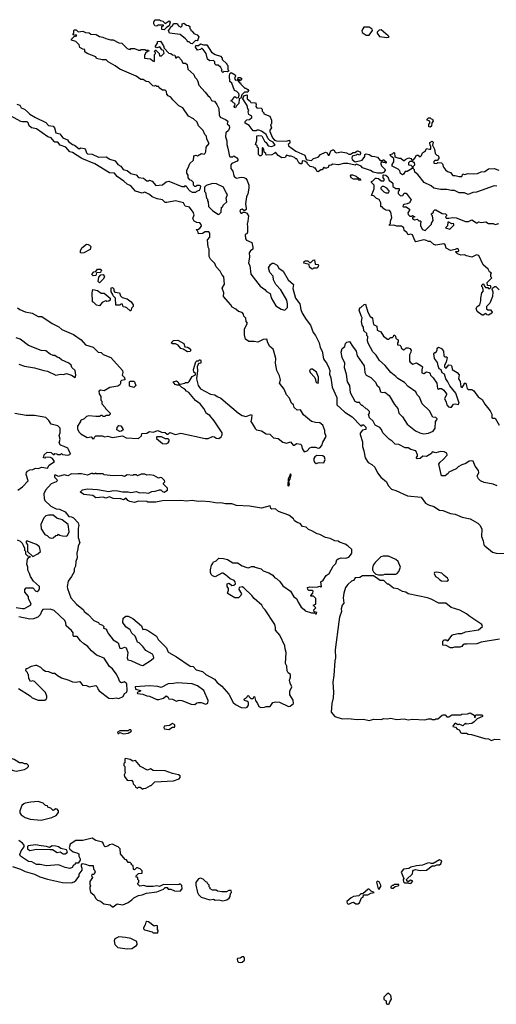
# Model space of a CAD drawing. Extents: x 2494106 to 2685573, y 758056 to 915185.
# Tile 14 of 256: x 2543965 to 2549108, y 810269 to 820890. Entities that reach past the tile are written whole.
import ezdxf

# ---------------------------------------------------------------- set-up
doc = ezdxf.new("R2010")
doc.units = 0

msp = doc.modelspace()

# ---------------------------------------------------------------- linework, layer by layer
at = {"layer": '0CON05XD'}
for points in [[(2545525, 820780), (2545500, 820785), (2545500, 820815), (2545518, 820822), (2545515, 820830), (2545455, 820830), (2545445, 820820), (2545422, 820822), (2545412, 820845), (2545412, 820865), (2545422, 820888), (2545475, 820890), (2545485, 820880), (2545510, 820875), (2545535, 820850), (2545578, 820878), (2545588, 820865), (2545578, 820822), (2545550, 820805), (2545525, 820780)], [(2545825, 820630), (2545812, 820632), (2545795, 820650), (2545775, 820650), (2545770, 820665), (2545753, 820683), (2545695, 820730), (2545580, 820745), (2545570, 820775), (2545590, 820795), (2545592, 820808), (2545618, 820832), (2545625, 820850), (2545665, 820850), (2545680, 820825), (2545705, 820810), (2545718, 820822), (2545718, 820845), (2545735, 820852), (2545765, 820830), (2545785, 820828), (2545800, 820815), (2545800, 820795), (2545810, 820785), (2545810, 820775), (2545826, 820766), (2545845, 820740), (2545880, 820725), (2545898, 820705), (2545888, 820672), (2545878, 820662), (2545863, 820667), (2545825, 820630)], [(2547705, 820723), (2547735, 820724), (2547770, 820775), (2547768, 820788), (2547735, 820811), (2547679, 820811), (2547656, 820775), (2547661, 820751), (2547705, 820723)], [(2544050, 819895), (2544075, 819870), (2544135, 819834), (2544245, 819782), (2544275, 819750), (2544325, 819740), (2544340, 819725), (2544355, 819670), (2544397, 819657), (2544430, 819615), (2544480, 819595), (2544490, 819575), (2544535, 819543), (2544556, 819536), (2544605, 819498), (2544625, 819507), (2544665, 819500), (2544676, 819486), (2544684, 819455), (2544695, 819444), (2544745, 819440), (2544815, 819407), (2544899, 819409), (2544936, 819386), (2544995, 819366), (2545025, 819328), (2545055, 819310), (2545080, 819275), (2545125, 819263), (2545165, 819232), (2545220, 819215), (2545248, 819188), (2545302, 819182), (2545335, 819150), (2545355, 819150), (2545365, 819158), (2545395, 819148), (2545435, 819102), (2545505, 819110), (2545545, 819140), (2545575, 819148), (2545715, 819090), (2545745, 819090), (2545755, 819100), (2545768, 819088), (2545770, 819075), (2545800, 819045), (2545825, 819030), (2545865, 819030), (2545875, 819040), (2545905, 819050), (2545917, 819073), (2545920, 819095), (2545905, 819102), (2545875, 819100), (2545865, 819090), (2545855, 819090), (2545840, 819105), (2545840, 819135), (2545820, 819155), (2545805, 819160), (2545782, 819185), (2545782, 819212), (2545768, 819235), (2545768, 819265), (2545791, 819309), (2545802, 819338), (2545840, 819375), (2545843, 819415), (2545850, 819425), (2545865, 819428), (2545885, 819420), (2545925, 819448), (2545955, 819440), (2545965, 819450), (2545972, 819465), (2545977, 819515), (2546008, 819555), (2545983, 819603), (2545980, 819635), (2545962, 819652), (2545943, 819693), (2545894, 819744), (2545878, 819785), (2545841, 819821), (2545785, 819851), (2545725, 819938), (2545681, 819961), (2545618, 820025), (2545596, 820056), (2545565, 820070), (2545554, 820085), (2545548, 820115), (2545535, 820128), (2545505, 820130), (2545470, 820155), (2545465, 820170), (2545445, 820170), (2545435, 820180), (2545415, 820172), (2545400, 820175), (2545358, 820218), (2545330, 820225), (2545296, 820246), (2545272, 820245), (2545220, 820280), (2545045, 820358), (2544994, 820394), (2544918, 820435), (2544897, 820457), (2544855, 820458), (2544795, 820472), (2544785, 820490), (2544694, 820524), (2544668, 820545), (2544668, 820568), (2544645, 820572), (2544615, 820590), (2544605, 820620), (2544570, 820655), (2544525, 820670), (2544525, 820680), (2544552, 820708), (2544580, 820715), (2544575, 820730), (2544565, 820720), (2544540, 820725), (2544540, 820735), (2544550, 820745), (2544550, 820775), (2544555, 820780), (2544575, 820780), (2544595, 820760), (2544647, 820767), (2544673, 820753), (2544715, 820748), (2544734, 820734), (2544789, 820729), (2544825, 820709), (2544862, 820702), (2544895, 820686), (2544945, 820673), (2544975, 820672), (2545035, 820642), (2545067, 820637), (2545125, 820580), (2545143, 820573), (2545155, 820570), (2545165, 820580), (2545205, 820580), (2545245, 820560), (2545265, 820560), (2545275, 820570), (2545315, 820570), (2545325, 820560), (2545355, 820560), (2545358, 820552), (2545342, 820548), (2545322, 820528), (2545310, 820505), (2545312, 820475), (2545375, 820468), (2545400, 820445), (2545415, 820440), (2545420, 820445), (2545420, 820515), (2545430, 820525), (2545430, 820535), (2545420, 820545), (2545425, 820560), (2545435, 820560), (2545470, 820525), (2545475, 820500), (2545495, 820500), (2545522, 820528), (2545518, 820558), (2545500, 820565), (2545478, 820598), (2545445, 820588), (2545430, 820595), (2545430, 820605), (2545450, 820635), (2545450, 820655), (2545485, 820660), (2545517, 820607), (2545522, 820582), (2545575, 820530), (2545597, 820527), (2545615, 820510), (2545638, 820508), (2545645, 820480), (2545655, 820480), (2545665, 820490), (2545678, 820488), (2545710, 820455), (2545725, 820420), (2545755, 820420), (2545770, 820405), (2545780, 820355), (2545845, 820300), (2545855, 820270), (2545875, 820250), (2545888, 820225), (2545898, 820185), (2545965, 820110), (2545994, 820074), (2546018, 820055), (2546035, 820020), (2546043, 820013), (2546065, 820010), (2546092, 819975), (2546112, 819932), (2546117, 819865), (2546127, 819837), (2546184, 819814), (2546210, 819795), (2546202, 819765), (2546225, 819748), (2546229, 819725), (2546218, 819695), (2546190, 819670), (2546187, 819625), (2546199, 819585), (2546199, 819545), (2546212, 819505), (2546230, 819415), (2546235, 819410), (2546265, 819410), (2546275, 819420), (2546309, 819399), (2546320, 819385), (2546320, 819375), (2546310, 819365), (2546255, 819340), (2546244, 819326), (2546243, 819285), (2546263, 819255), (2546276, 819206), (2546284, 819194), (2546305, 819180), (2546355, 819190), (2546385, 819188), (2546405, 819178), (2546420, 819155), (2546436, 819105), (2546438, 819072), (2546425, 819010), (2546412, 818978), (2546400, 818905), (2546410, 818855), (2546407, 818843), (2546395, 818830), (2546385, 818830), (2546364, 818846), (2546345, 818840), (2546340, 818825), (2546355, 818800), (2546375, 818812), (2546395, 818812), (2546414, 818804), (2546432, 818775), (2546428, 818715), (2546418, 818685), (2546423, 818663), (2546423, 818597), (2546415, 818580), (2546398, 818572), (2546400, 818525), (2546412, 818512), (2546470, 818485), (2546482, 818435), (2546480, 818415), (2546454, 818396), (2546442, 818375), (2546443, 818333), (2546433, 818265), (2546448, 818238), (2546457, 818145), (2546560, 818015), (2546609, 817979), (2546627, 817957), (2546668, 817938), (2546679, 817889), (2546730, 817805), (2546785, 817768), (2546825, 817758), (2546853, 817785), (2546856, 817824), (2546846, 817865), (2546782, 817975), (2546728, 818035), (2546702, 818085), (2546698, 818125), (2546663, 818163), (2546648, 818215), (2546671, 818249), (2546688, 818262), (2546705, 818262), (2546743, 818243), (2546761, 818211), (2546809, 818179), (2546862, 818085), (2546918, 818035), (2546911, 817991), (2546942, 817885), (2546986, 817825), (2546998, 817765), (2547014, 817724), (2547057, 817655), (2547103, 817595), (2547133, 817515), (2547158, 817485), (2547182, 817432), (2547197, 817405), (2547208, 817355), (2547229, 817315), (2547242, 817232), (2547252, 817212), (2547275, 817190), (2547302, 817135), (2547310, 817105), (2547308, 817065), (2547322, 817025), (2547336, 816925), (2547388, 816815), (2547387, 816735), (2547473, 816655), (2547553, 816605), (2547645, 816510), (2547655, 816510), (2547665, 816520), (2547675, 816518), (2547700, 816495), (2547700, 816470), (2547665, 816462), (2547640, 816430), (2547638, 816415), (2547662, 816335), (2547662, 816285), (2547678, 816238), (2547693, 816163), (2547724, 816114), (2547765, 816092), (2547795, 816063), (2547825, 816001), (2547861, 815955), (2547921, 815905), (2547941, 815865), (2547978, 815825), (2548025, 815813), (2548148, 815752), (2548295, 815738), (2548342, 815675), (2548376, 815656), (2548435, 815639), (2548495, 815600), (2548532, 815595), (2548615, 815563), (2548665, 815556), (2548740, 815525), (2548824, 815504), (2548908, 815458), (2548934, 815434), (2548953, 815395), (2548947, 815315), (2548967, 815267), (2548972, 815225), (2548983, 815213), (2549066, 815146), (2549105, 815136), (2549195, 815130)], [(2547925, 820698), (2547945, 820700), (2547950, 820705), (2547942, 820715), (2547865, 820780), (2547842, 820778), (2547823, 820757), (2547822, 820745), (2547848, 820708), (2547925, 820698)], [(2546155, 820320), (2546143, 820333), (2546150, 820345), (2546136, 820376), (2546105, 820398), (2546085, 820400), (2546072, 820415), (2546070, 820435), (2546055, 820450), (2546018, 820448), (2545990, 820465), (2545978, 820525), (2545945, 820570), (2545935, 820580), (2545925, 820580), (2545915, 820570), (2545885, 820560), (2545862, 820595), (2545865, 820610), (2545895, 820610), (2545915, 820628), (2545948, 820618), (2545985, 820618), (2546035, 820538), (2546075, 820513), (2546130, 820495), (2546150, 820475), (2546150, 820460), (2546200, 820415), (2546200, 820405), (2546210, 820395), (2546212, 820348), (2546220, 820335), (2546205, 820328), (2546168, 820332), (2546155, 820320)], [(2546295, 819940), (2546285, 819942), (2546280, 819955), (2546288, 819978), (2546255, 820010), (2546240, 820015), (2546255, 820020), (2546285, 820060), (2546308, 820048), (2546325, 820050), (2546332, 820075), (2546330, 820095), (2546307, 820117), (2546282, 820125), (2546254, 820204), (2546233, 820225), (2546228, 820285), (2546233, 820307), (2546245, 820320), (2546288, 820295), (2546292, 820285), (2546283, 820255), (2546295, 820238), (2546320, 820240), (2546323, 820267), (2546345, 820268), (2546362, 820255), (2546345, 820230), (2546335, 820240), (2546320, 820240), (2546320, 820235), (2546335, 820210), (2546348, 820208), (2546350, 820195), (2546375, 820168), (2546395, 820150), (2546405, 820150), (2546425, 820137), (2546432, 820125), (2546425, 820110), (2546391, 820109), (2546362, 820078), (2546350, 820045), (2546332, 820038), (2546328, 819985), (2546302, 819958), (2546295, 819940)], [(2547875, 819233), (2547825, 819233), (2547780, 819245), (2547750, 819265), (2547663, 819293), (2547649, 819309), (2547625, 819322), (2547595, 819330), (2547585, 819320), (2547505, 819339), (2547457, 819337), (2547405, 819323), (2547345, 819332), (2547325, 819320), (2547302, 819318), (2547292, 819295), (2547275, 819287), (2547258, 819288), (2547245, 819300), (2547228, 819272), (2547215, 819270), (2547185, 819248), (2547170, 819255), (2547155, 819290), (2547145, 819290), (2547135, 819300), (2547100, 819305), (2547070, 819335), (2547068, 819345), (2547040, 819365), (2547013, 819367), (2547010, 819335), (2546990, 819335), (2546978, 819345), (2546955, 819390), (2546945, 819390), (2546930, 819405), (2546895, 819418), (2546875, 819418), (2546845, 819430), (2546830, 819405), (2546795, 819400), (2546752, 819425), (2546725, 819460), (2546710, 819445), (2546685, 819433), (2546625, 819430), (2546620, 819445), (2546602, 819462), (2546600, 819495), (2546585, 819510), (2546580, 819505), (2546580, 819435), (2546565, 819420), (2546555, 819420), (2546540, 819435), (2546540, 819505), (2546532, 819512), (2546528, 819528), (2546510, 819545), (2546523, 819587), (2546522, 819638), (2546545, 819642), (2546578, 819638), (2546605, 819580), (2546626, 819566), (2546645, 819530), (2546683, 819523), (2546720, 819535), (2546700, 819570), (2546665, 819587), (2546647, 819605), (2546625, 819650), (2546575, 819688), (2546545, 819698), (2546523, 819697), (2546515, 819690), (2546485, 819692), (2546439, 819749), (2546398, 819775), (2546398, 819792), (2546415, 819810), (2546445, 819812), (2546470, 819835), (2546468, 819848), (2546438, 819868), (2546430, 819895), (2546438, 819915), (2546428, 819928), (2546420, 819965), (2546372, 820035), (2546385, 820070), (2546415, 820080), (2546420, 820075), (2546418, 820035), (2546450, 820010), (2546460, 819995), (2546498, 819992), (2546508, 819998), (2546518, 819975), (2546513, 819953), (2546525, 819940), (2546570, 819935), (2546580, 819925), (2546580, 819905), (2546600, 819885), (2546600, 819875), (2546665, 819850), (2546680, 819805), (2546680, 819765), (2546672, 819755), (2546682, 819725), (2546663, 819697), (2546662, 819685), (2546692, 819615), (2546715, 819592), (2546735, 819583), (2546845, 819578), (2546875, 819590), (2546880, 819565), (2546876, 819554), (2546860, 819545), (2546865, 819530), (2546945, 819471), (2547040, 819430), (2547057, 819387), (2547067, 819377), (2547115, 819370), (2547135, 819392), (2547185, 819408), (2547212, 819435), (2547265, 819462), (2547283, 819453), (2547295, 819430), (2547305, 819430), (2547322, 819475), (2547343, 819487), (2547356, 819485), (2547370, 819460), (2547383, 819453), (2547435, 819463), (2547490, 819455), (2547518, 819438), (2547535, 819438), (2547563, 819457), (2547582, 819458), (2547610, 819475), (2547638, 819465), (2547642, 819445), (2547635, 819430), (2547605, 819440), (2547595, 819430), (2547553, 819417), (2547548, 819395), (2547551, 819381), (2547585, 819358), (2547660, 819375), (2547690, 819415), (2547690, 819435), (2547705, 819442), (2547735, 819437), (2547765, 819417), (2547796, 819416), (2547827, 819407), (2547855, 819370), (2547875, 819370), (2547885, 819380), (2547895, 819380), (2547920, 819355), (2547918, 819342), (2547905, 819350), (2547885, 819350), (2547875, 819360), (2547863, 819347), (2547862, 819335), (2547870, 819315), (2547910, 819275), (2547910, 819265), (2547890, 819240), (2547875, 819233)], [(2543935, 819980), (2543965, 819967), (2543981, 819941), (2544018, 819925), (2544050, 819895)], [(2543940, 817780), (2543965, 817762), (2544025, 817739), (2544100, 817725), (2544165, 817688), (2544205, 817687), (2544315, 817612), (2544388, 817578), (2544419, 817549), (2544545, 817493), (2544628, 817435), (2544675, 817383), (2544757, 817357), (2544810, 817305), (2544845, 817300), (2544865, 817280), (2544948, 817245), (2545073, 817105), (2545078, 817085), (2545070, 817055), (2545095, 817030), (2545100, 817005), (2545062, 816998), (2545053, 816987), (2545052, 816965), (2545045, 816950), (2545025, 816938), (2544938, 816922), (2544875, 816888), (2544835, 816892), (2544818, 816882), (2544822, 816855), (2544840, 816825), (2544840, 816785), (2544850, 816775), (2544852, 816745), (2544886, 816706), (2544890, 816695), (2544940, 816645), (2544940, 816635), (2544928, 816622), (2544895, 816620), (2544885, 816610), (2544865, 816610), (2544855, 816620), (2544845, 816620), (2544825, 816610), (2544785, 816608), (2544712, 816618), (2544685, 816610), (2544660, 816585), (2544620, 816565), (2544620, 816555), (2544590, 816505), (2544590, 816475), (2544602, 816445), (2544625, 816422), (2544693, 816383), (2544735, 816390), (2544755, 816370), (2544768, 816372), (2544772, 816388), (2544785, 816400), (2544855, 816400), (2544885, 816390), (2544915, 816396), (2544965, 816383), (2545075, 816400), (2545115, 816380), (2545247, 816373), (2545278, 816402), (2545283, 816427), (2545335, 816430), (2545365, 816446), (2545405, 816441), (2545455, 816458), (2545495, 816442), (2545535, 816438), (2545555, 816420), (2545565, 816420), (2545585, 816436), (2545646, 816416), (2545705, 816428), (2545965, 816372), (2545997, 816373), (2546045, 816393), (2546065, 816392), (2546085, 816377), (2546115, 816372), (2546138, 816392), (2546148, 816412), (2546148, 816435), (2546064, 816564), (2546015, 816620), (2545982, 816642), (2545951, 816695), (2545911, 816745), (2545862, 816782), (2545790, 816870), (2545765, 816882), (2545746, 816906), (2545714, 816924), (2545688, 816948), (2545665, 816948), (2545642, 816955), (2545622, 816985), (2545655, 816996), (2545670, 816985), (2545685, 816960), (2545695, 816960), (2545745, 816970), (2545755, 816978), (2545782, 816978), (2545795, 816988), (2545825, 817040), (2545862, 817058), (2545862, 817072), (2545845, 817088), (2545839, 817115), (2545865, 817200), (2545875, 817210), (2545895, 817210), (2545905, 817220), (2545915, 817220), (2545920, 817215), (2545920, 817185), (2545895, 817180), (2545878, 817145), (2545883, 817105), (2545874, 817015), (2545890, 816945), (2545915, 816908), (2546022, 816852), (2546072, 816845), (2546095, 816826), (2546136, 816806), (2546325, 816647), (2546365, 816620), (2546405, 816610), (2546465, 816630), (2546470, 816625), (2546467, 816587), (2546458, 816555), (2546474, 816534), (2546505, 816480), (2546520, 816465), (2546574, 816454), (2546625, 816422), (2546665, 816418), (2546705, 816380), (2546752, 816372), (2546805, 816333), (2546845, 816323), (2546887, 816337), (2546915, 816300), (2546925, 816300), (2546955, 816318), (2546995, 816310), (2547005, 816300), (2547012, 816265), (2547035, 816230), (2547065, 816240), (2547095, 816270), (2547115, 816278), (2547155, 816280), (2547187, 816267), (2547205, 816270), (2547224, 816295), (2547236, 816334), (2547270, 816395), (2547258, 816435), (2547259, 816459), (2547236, 816516), (2547202, 816542), (2547155, 816544), (2547115, 816556), (2547026, 816626), (2546995, 816680), (2546958, 816678), (2546928, 816705), (2546918, 816735), (2546898, 816755), (2546876, 816806), (2546843, 816843), (2546820, 816905), (2546768, 816968), (2546778, 817005), (2546767, 817047), (2546740, 817105), (2546726, 817186), (2546727, 817235), (2546706, 817316), (2546698, 817335), (2546664, 817364), (2546643, 817405), (2546632, 817442), (2546591, 817439), (2546535, 817412), (2546495, 817420), (2546437, 817417), (2546402, 817442), (2546389, 817489), (2546390, 817555), (2546422, 817615), (2546410, 817635), (2546405, 817670), (2546382, 817692), (2546378, 817715), (2546365, 817732), (2546325, 817742), (2546298, 817768), (2546258, 817788), (2546242, 817815), (2546163, 817905), (2546167, 817943), (2546150, 817995), (2546173, 818037), (2546167, 818115), (2546145, 818142), (2546128, 818178), (2546085, 818223), (2546071, 818261), (2546022, 818305), (2546008, 818335), (2546010, 818415), (2546000, 818435), (2545992, 818515), (2546018, 818545), (2546018, 818588), (2546005, 818600), (2545965, 818600), (2545938, 818582), (2545895, 818580), (2545887, 818607), (2545870, 818625), (2545895, 818630), (2545909, 818641), (2545927, 818663), (2545922, 818682), (2545907, 818697), (2545875, 818702), (2545847, 818717), (2545832, 818745), (2545848, 818785), (2545838, 818815), (2545796, 818866), (2545750, 818880), (2545733, 818913), (2545645, 818937), (2545551, 818919), (2545535, 818918), (2545506, 818946), (2545448, 818958), (2545395, 818980), (2545365, 819003), (2545315, 819028), (2545285, 819018), (2545215, 819041), (2545165, 819098), (2545125, 819114), (2545089, 819149), (2545015, 819197), (2544988, 819235), (2544935, 819239), (2544774, 819334), (2544635, 819391), (2544535, 819457), (2544506, 819466), (2544464, 819514), (2544402, 819535), (2544375, 819570), (2544345, 819570), (2544335, 819577), (2544306, 819616), (2544270, 819625), (2544145, 819711), (2544093, 819725), (2544068, 819745), (2544058, 819765), (2544060, 819775), (2544047, 819787), (2543995, 819787), (2543978, 819792), (2543865, 819854)], [(2548395, 819732), (2548380, 819735), (2548378, 819745), (2548380, 819765), (2548390, 819775), (2548390, 819795), (2548360, 819805), (2548362, 819818), (2548375, 819830), (2548395, 819830), (2548405, 819820), (2548418, 819818), (2548428, 819795), (2548412, 819778), (2548407, 819743), (2548395, 819732)], [(2549114, 819094), (2549085, 819098), (2548895, 819030), (2548854, 819026), (2548805, 819006), (2548764, 819024), (2548705, 819022), (2548655, 819047), (2548625, 819047), (2548575, 819059), (2548505, 819060), (2548435, 819074), (2548405, 819098), (2548330, 819135), (2548260, 819220), (2548230, 819245), (2548225, 819270), (2548210, 819285), (2548210, 819305), (2548230, 819325), (2548225, 819350), (2548215, 819350), (2548205, 819360), (2548175, 819360), (2548160, 819345), (2548160, 819325), (2548185, 819320), (2548200, 819305), (2548200, 819285), (2548145, 819253), (2548125, 819252), (2548106, 819224), (2548095, 819218), (2548075, 819230), (2548068, 819258), (2548048, 819278), (2547985, 819310), (2547983, 819327), (2548002, 819355), (2548002, 819392), (2547965, 819420), (2547962, 819435), (2547988, 819442), (2548002, 819458), (2548010, 819455), (2548012, 819412), (2548055, 819398), (2548078, 819398), (2548105, 819370), (2548115, 819370), (2548133, 819387), (2548165, 819400), (2548185, 819392), (2548195, 819380), (2548215, 819380), (2548230, 819395), (2548245, 819430), (2548265, 819430), (2548285, 819410), (2548300, 819425), (2548312, 819455), (2548342, 819475), (2548355, 819500), (2548385, 819492), (2548400, 819495), (2548400, 819525), (2548393, 819533), (2548390, 819565), (2548415, 819580), (2548428, 819568), (2548420, 819535), (2548440, 819495), (2548448, 819448), (2548465, 819430), (2548480, 819425), (2548488, 819405), (2548487, 819393), (2548468, 819372), (2548445, 819370), (2548435, 819360), (2548432, 819342), (2548465, 819340), (2548475, 819350), (2548515, 819347), (2548528, 819335), (2548539, 819299), (2548561, 819271), (2548582, 819252), (2548615, 819240), (2548638, 819208), (2548665, 819210), (2548705, 819198), (2548735, 819200), (2548745, 819228), (2548765, 819220), (2548805, 819231), (2548865, 819227), (2548905, 819232), (2548945, 819248), (2548985, 819253), (2549025, 819280), (2549084, 819286), (2549136, 819266)], [(2549140, 817975), (2549105, 818008), (2549093, 818007), (2549060, 817985), (2549070, 817955), (2549067, 817903), (2549037, 817833), (2549000, 817795), (2549002, 817772), (2549015, 817760), (2549045, 817760), (2549062, 817735), (2549060, 817725), (2549025, 817702), (2549010, 817705), (2548995, 817720), (2548965, 817702), (2548955, 817702), (2548901, 817741), (2548890, 817775), (2548900, 817795), (2548930, 817815), (2548942, 817858), (2548940, 817885), (2548950, 817945), (2548968, 817965), (2548960, 818005), (2548952, 818012), (2548950, 818025), (2548965, 818040), (2548978, 818028), (2548980, 818015), (2548992, 818002), (2549015, 818000), (2549025, 817990), (2549038, 817992), (2549048, 818002), (2549050, 818015), (2549045, 818020), (2549012, 818022), (2549010, 818055), (2549058, 818105), (2549050, 818115), (2549050, 818145), (2549057, 818157), (2549035, 818170), (2549019, 818199), (2548966, 818246), (2548918, 818348), (2548895, 818352), (2548845, 818330), (2548785, 818342), (2548765, 818352), (2548725, 818350), (2548690, 818365), (2548672, 818382), (2548672, 818388), (2548695, 818390), (2548702, 818398), (2548700, 818415), (2548685, 818422), (2548665, 818410), (2548615, 818400), (2548567, 818427), (2548555, 818460), (2548542, 818472), (2548455, 818457), (2548435, 818464), (2548397, 818497), (2548375, 818498), (2548345, 818513), (2548325, 818514), (2548240, 818495), (2548228, 818508), (2548205, 818570), (2548185, 818578), (2548155, 818570), (2548143, 818593), (2548112, 818615), (2548110, 818645), (2548097, 818657), (2548083, 818663), (2548035, 818663), (2548003, 818673), (2547955, 818670), (2547955, 818680), (2547967, 818693), (2547967, 818715), (2547982, 818755), (2547968, 818815), (2547955, 818830), (2547915, 818837), (2547895, 818848), (2547875, 818870), (2547865, 818870), (2547860, 818875), (2547860, 818915), (2547845, 818950), (2547815, 818960), (2547785, 818990), (2547760, 818995), (2547788, 819065), (2547790, 819095), (2547790, 819105), (2547760, 819135), (2547760, 819145), (2547775, 819150), (2547805, 819180), (2547815, 819182), (2547835, 819178), (2547865, 819150), (2547895, 819150), (2547900, 819165), (2547888, 819185), (2547888, 819212), (2547895, 819218), (2547915, 819212), (2547938, 819195), (2547950, 819155), (2547970, 819145), (2547990, 819125), (2547991, 819091), (2548025, 819070), (2548058, 819068), (2548060, 819045), (2548050, 819035), (2548050, 819015), (2548075, 818990), (2548098, 818992), (2548115, 819020), (2548135, 819018), (2548190, 818945), (2548170, 818915), (2548147, 818903), (2548113, 818897), (2548102, 818888), (2548100, 818875), (2548105, 818870), (2548135, 818870), (2548170, 818845), (2548172, 818835), (2548153, 818807), (2548155, 818790), (2548175, 818770), (2548195, 818770), (2548205, 818778), (2548230, 818765), (2548202, 818758), (2548202, 818742), (2548215, 818740), (2548225, 818730), (2548255, 818740), (2548272, 818722), (2548285, 818720), (2548298, 818708), (2548290, 818695), (2548290, 818665), (2548310, 818625), (2548340, 818615), (2548410, 818685), (2548410, 818695), (2548428, 818725), (2548420, 818775), (2548410, 818785), (2548410, 818795), (2548430, 818815), (2548430, 818825), (2548445, 818840), (2548455, 818840), (2548525, 818798), (2548560, 818795), (2548570, 818785), (2548570, 818775), (2548560, 818765), (2548565, 818750), (2548595, 818748), (2548635, 818758), (2548675, 818753), (2548775, 818712), (2548807, 818713), (2548845, 818730), (2548895, 818700), (2548905, 818700), (2548915, 818710), (2548945, 818702), (2548995, 818708), (2549025, 818692), (2549075, 818692), (2549095, 818682), (2549135, 818692)], [(2546115, 818790), (2546140, 818815), (2546142, 818868), (2546158, 818872), (2546162, 818888), (2546200, 818925), (2546192, 818965), (2546208, 819005), (2546193, 819023), (2546165, 819082), (2546088, 819118), (2546045, 819122), (2545978, 819102), (2545960, 819085), (2545960, 819035), (2545970, 819025), (2545980, 818965), (2545990, 818955), (2545990, 818935), (2546000, 818925), (2546002, 818875), (2546045, 818832), (2546102, 818792), (2546115, 818790)], [(2547645, 819160), (2547625, 819160), (2547615, 819170), (2547565, 819168), (2547542, 819185), (2547533, 819207), (2547540, 819215), (2547555, 819217), (2547595, 819203), (2547622, 819182), (2547640, 819175), (2547645, 819160)], [(2547945, 819023), (2547953, 819035), (2547950, 819045), (2547925, 819072), (2547895, 819090), (2547875, 819090), (2547862, 819078), (2547860, 819065), (2547893, 819033), (2547914, 819024), (2547945, 819023)], [(2548605, 818630), (2548650, 818675), (2548650, 818685), (2548645, 818690), (2548628, 818688), (2548597, 818707), (2548583, 818707), (2548580, 818665), (2548560, 818645), (2548605, 818630)], [(2544635, 818370), (2544622, 818375), (2544620, 818395), (2544635, 818428), (2544685, 818467), (2544705, 818466), (2544719, 818459), (2544733, 818443), (2544725, 818410), (2544655, 818374), (2544635, 818370)], [(2547125, 818200), (2547112, 818202), (2547092, 818222), (2547088, 818248), (2547032, 818262), (2547035, 818280), (2547045, 818288), (2547073, 818287), (2547092, 818272), (2547105, 818270), (2547130, 818295), (2547145, 818298), (2547152, 818252), (2547185, 818248), (2547190, 818235), (2547175, 818210), (2547135, 818210), (2547125, 818200)], [(2544758, 818128), (2544743, 818143), (2544745, 818150), (2544765, 818170), (2544788, 818172), (2544805, 818200), (2544838, 818198), (2544850, 818185), (2544842, 818178), (2544838, 818162), (2544792, 818158), (2544785, 818130), (2544758, 818128)], [(2544825, 818050), (2544810, 818065), (2544818, 818112), (2544842, 818138), (2544865, 818140), (2544877, 818127), (2544878, 818115), (2544865, 818090), (2544825, 818050)], [(2544825, 817802), (2544795, 817810), (2544765, 817840), (2544750, 817845), (2544748, 817945), (2544755, 817980), (2544805, 817970), (2544845, 817940), (2544875, 817940), (2544940, 817885), (2544940, 817865), (2544928, 817852), (2544905, 817850), (2544895, 817858), (2544875, 817850), (2544855, 817840), (2544825, 817802)], [(2545165, 817750), (2545155, 817750), (2545122, 817782), (2545105, 817790), (2545082, 817792), (2545075, 817820), (2545055, 817820), (2545045, 817810), (2545002, 817812), (2545000, 817885), (2544972, 817912), (2544970, 817925), (2544950, 817955), (2544952, 817998), (2544965, 818000), (2544980, 817985), (2544980, 817965), (2544992, 817952), (2545040, 817945), (2545052, 817912), (2545070, 817895), (2545125, 817880), (2545166, 817846), (2545190, 817815), (2545190, 817795), (2545172, 817778), (2545165, 817750)], [(2549115, 815862), (2549075, 815878), (2548976, 815896), (2548936, 815916), (2548916, 815936), (2548902, 815965), (2548918, 816005), (2548917, 816027), (2548880, 816075), (2548857, 816127), (2548835, 816132), (2548815, 816127), (2548778, 816102), (2548735, 816089), (2548695, 816068), (2548674, 816046), (2548595, 816010), (2548588, 815995), (2548555, 815970), (2548515, 815970), (2548488, 816095), (2548498, 816115), (2548539, 816151), (2548576, 816194), (2548573, 816213), (2548545, 816228), (2548505, 816233), (2548455, 816217), (2548415, 816230), (2548408, 816212), (2548355, 816178), (2548315, 816180), (2548285, 816158), (2548255, 816152), (2548242, 816165), (2548257, 816183), (2548258, 816195), (2548239, 816239), (2548185, 816252), (2548155, 816270), (2548125, 816272), (2548056, 816306), (2548015, 816312), (2547984, 816344), (2547952, 816365), (2547883, 816435), (2547868, 816468), (2547850, 816490), (2547801, 816515), (2547778, 816558), (2547741, 816595), (2547730, 816635), (2547740, 816645), (2547740, 816665), (2547715, 816690), (2547702, 816692), (2547665, 816730), (2547655, 816730), (2547640, 816745), (2547635, 816760), (2547605, 816760), (2547585, 816773), (2547533, 816865), (2547526, 816945), (2547501, 816985), (2547491, 817065), (2547470, 817135), (2547473, 817185), (2547444, 817245), (2547432, 817305), (2547446, 817344), (2547472, 817365), (2547482, 817398), (2547495, 817413), (2547525, 817418), (2547557, 817367), (2547594, 817314), (2547606, 817265), (2547680, 817155), (2547690, 817085), (2547702, 817055), (2547755, 817030), (2547805, 816980), (2547819, 816949), (2547842, 816925), (2547857, 816877), (2547875, 816868), (2547905, 816872), (2547951, 816835), (2548009, 816739), (2548045, 816697), (2548056, 816646), (2548095, 816607), (2548145, 816528), (2548236, 816456), (2548284, 816434), (2548326, 816424), (2548375, 816428), (2548425, 816450), (2548448, 816485), (2548450, 816555), (2548466, 816574), (2548468, 816585), (2548455, 816598), (2548424, 816604), (2548385, 816670), (2548307, 816745), (2548278, 816818), (2548253, 816845), (2548238, 816875), (2548155, 816933), (2548116, 816976), (2548045, 817018), (2548025, 817040), (2547971, 817085), (2547908, 817158), (2547846, 817215), (2547811, 817271), (2547775, 817308), (2547725, 817402), (2547717, 817425), (2547722, 817472), (2547710, 817485), (2547710, 817505), (2547677, 817535), (2547673, 817573), (2547660, 817595), (2547653, 817635), (2547660, 817675), (2547648, 817695), (2547628, 817755), (2547635, 817780), (2547646, 817784), (2547682, 817818), (2547695, 817820), (2547722, 817735), (2547745, 817690), (2547766, 817676), (2547772, 817665), (2547783, 817603), (2547820, 817585), (2547822, 817542), (2547863, 817523), (2547890, 817475), (2547933, 817443), (2547947, 817443), (2547965, 817460), (2547988, 817462), (2547998, 817472), (2548002, 817488), (2548008, 817488), (2548020, 817475), (2548022, 817452), (2548050, 817435), (2548050, 817415), (2548040, 817405), (2548042, 817382), (2548068, 817378), (2548078, 817368), (2548082, 817352), (2548105, 817330), (2548117, 817333), (2548135, 817350), (2548155, 817352), (2548175, 817342), (2548190, 817325), (2548187, 817303), (2548172, 817275), (2548172, 817205), (2548178, 817195), (2548207, 817173), (2548245, 817188), (2548303, 817153), (2548310, 817145), (2548303, 817113), (2548305, 817080), (2548325, 817072), (2548355, 817090), (2548383, 817083), (2548395, 817070), (2548398, 817055), (2548427, 817025), (2548465, 816970), (2548472, 816912), (2548485, 816900), (2548495, 816910), (2548515, 816912), (2548542, 816895), (2548570, 816855), (2548570, 816845), (2548548, 816805), (2548568, 816765), (2548573, 816735), (2548592, 816715), (2548605, 816710), (2548625, 816712), (2548645, 816742), (2548665, 816747), (2548695, 816740), (2548707, 816755), (2548671, 816861), (2548605, 816940), (2548586, 816985), (2548563, 817015), (2548548, 817065), (2548525, 817080), (2548513, 817113), (2548492, 817125), (2548479, 817155), (2548472, 817192), (2548442, 817235), (2548434, 817285), (2548445, 817300), (2548455, 817300), (2548470, 817325), (2548470, 817345), (2548485, 817357), (2548515, 817342), (2548538, 817315), (2548540, 817265), (2548553, 817253), (2548572, 817252), (2548578, 817245), (2548568, 817195), (2548550, 817165), (2548550, 817145), (2548565, 817130), (2548595, 817168), (2548620, 817165), (2548628, 817148), (2548630, 817115), (2548685, 817083), (2548705, 817060), (2548698, 817015), (2548717, 816987), (2548725, 816930), (2548738, 816922), (2548760, 816955), (2548760, 816965), (2548765, 816970), (2548778, 816968), (2548792, 816912), (2548805, 816900), (2548845, 816900), (2548865, 816888), (2548912, 816822), (2548955, 816794), (2548982, 816742), (2549041, 816671), (2549058, 816635), (2549060, 816595), (2549065, 816590), (2549095, 816590), (2549140, 816515)], [(2543955, 817174), (2544015, 817152), (2544126, 817136), (2544225, 817104), (2544265, 817099), (2544355, 817056), (2544405, 817066), (2544437, 817063), (2544468, 817072), (2544525, 817057), (2544565, 817030), (2544570, 817055), (2544563, 817105), (2544529, 817139), (2544521, 817165), (2544496, 817186), (2544415, 817222), (2544392, 817242), (2544369, 817249), (2544345, 817268), (2544325, 817268), (2544295, 817282), (2544245, 817319), (2544195, 817320), (2544060, 817375), (2543970, 817445), (2543925, 817458)], [(2545775, 817308), (2545727, 817337), (2545705, 817342), (2545675, 817380), (2545645, 817392), (2545615, 817392), (2545600, 817405), (2545625, 817428), (2545672, 817432), (2545735, 817398), (2545745, 817360), (2545775, 817357), (2545795, 817348), (2545810, 817325), (2545805, 817310), (2545775, 817308)], [(2547185, 816970), (2547190, 816975), (2547180, 816985), (2547188, 816995), (2547190, 817035), (2547167, 817087), (2547125, 817120), (2547105, 817120), (2547092, 817105), (2547100, 817085), (2547144, 817034), (2547157, 817007), (2547160, 816985), (2547172, 816972), (2547185, 816970)], [(2545195, 816924), (2545150, 816935), (2545150, 816985), (2545155, 816990), (2545195, 816992), (2545202, 816985), (2545217, 816945), (2545205, 816928), (2545195, 816924)], [(2543946, 815814), (2543995, 815851), (2544056, 815914), (2544036, 815985), (2544039, 816005), (2544050, 816020), (2544075, 816036), (2544105, 816039), (2544135, 816051), (2544165, 816047), (2544205, 816063), (2544266, 816054), (2544284, 816086), (2544340, 816125), (2544320, 816155), (2544297, 816167), (2544245, 816170), (2544235, 816160), (2544220, 816165), (2544230, 816195), (2544260, 816225), (2544305, 816220), (2544325, 816200), (2544335, 816200), (2544345, 816210), (2544367, 816207), (2544375, 816200), (2544405, 816200), (2544415, 816210), (2544425, 816200), (2544485, 816193), (2544505, 816198), (2544512, 816205), (2544511, 816215), (2544493, 816255), (2544485, 816267), (2544443, 816287), (2544405, 816302), (2544390, 816325), (2544402, 816365), (2544392, 816405), (2544400, 816435), (2544400, 816485), (2544375, 816508), (2544305, 816528), (2544280, 816565), (2544248, 816598), (2544125, 816620), (2544035, 816620), (2543913, 816643)], [(2545045, 816448), (2545013, 816465), (2545015, 816490), (2545035, 816512), (2545055, 816510), (2545078, 816478), (2545082, 816465), (2545065, 816452), (2545045, 816448)], [(2545545, 816313), (2545566, 816324), (2545578, 816345), (2545577, 816357), (2545565, 816370), (2545538, 816368), (2545495, 816390), (2545445, 816390), (2545440, 816385), (2545442, 816372), (2545507, 816317), (2545545, 816313)], [(2547165, 816103), (2547195, 816112), (2547245, 816110), (2547260, 816145), (2547255, 816170), (2547235, 816187), (2547172, 816188), (2547148, 816175), (2547138, 816155), (2547138, 816135), (2547147, 816117), (2547165, 816103)], [(2546403, 813467), (2546420, 813475), (2546434, 813495), (2546432, 813525), (2546417, 813537), (2546390, 813545), (2546388, 813555), (2546390, 813565), (2546405, 813570), (2546420, 813585), (2546425, 813600), (2546435, 813600), (2546440, 813585), (2546458, 813568), (2546482, 813568), (2546488, 813572), (2546490, 813585), (2546498, 813588), (2546508, 813545), (2546532, 813512), (2546545, 813480), (2546565, 813471), (2546605, 813474), (2546625, 813481), (2546667, 813483), (2546697, 813523), (2546725, 813533), (2546767, 813527), (2546865, 813482), (2546884, 813486), (2546919, 813515), (2546915, 813550), (2546878, 813608), (2546878, 813645), (2546902, 813695), (2546884, 813734), (2546877, 813765), (2546887, 813797), (2546888, 813825), (2546862, 813845), (2546850, 813865), (2546848, 813915), (2546832, 813945), (2546840, 814065), (2546828, 814105), (2546827, 814135), (2546772, 814252), (2546726, 814305), (2546726, 814335), (2546716, 814365), (2546615, 814523), (2546593, 814545), (2546576, 814575), (2546495, 814647), (2546470, 814680), (2546385, 814760), (2546365, 814771), (2546332, 814765), (2546329, 814745), (2546356, 814705), (2546357, 814695), (2546351, 814679), (2546325, 814652), (2546285, 814654), (2546213, 814695), (2546207, 814705), (2546218, 814735), (2546218, 814755), (2546202, 814775), (2546202, 814805), (2546225, 814812), (2546255, 814788), (2546275, 814790), (2546292, 814805), (2546290, 814825), (2546279, 814839), (2546235, 814857), (2546185, 814900), (2546155, 814918), (2546145, 814918), (2546075, 814880), (2546045, 814891), (2546031, 814905), (2546023, 814925), (2546023, 814955), (2546033, 815007), (2546050, 815025), (2546052, 815038), (2546085, 815052), (2546115, 815080), (2546163, 815077), (2546206, 815066), (2546265, 815031), (2546315, 815032), (2546365, 815000), (2546415, 814980), (2546435, 814978), (2546465, 814990), (2546495, 814990), (2546503, 814983), (2546570, 814965), (2546592, 814945), (2546654, 814924), (2546695, 814897), (2546714, 814874), (2546735, 814862), (2546770, 814830), (2546805, 814782), (2546888, 814725), (2546923, 814665), (2546950, 814645), (2546968, 814605), (2547002, 814552), (2547035, 814528), (2547045, 814512), (2547115, 814490), (2547145, 814490), (2547155, 814480), (2547168, 814482), (2547170, 814495), (2547142, 814502), (2547140, 814525), (2547160, 814545), (2547132, 814575), (2547160, 814585), (2547160, 814645), (2547135, 814670), (2547105, 814670), (2547105, 814680), (2547127, 814703), (2547130, 814725), (2547122, 814732), (2547085, 814732), (2547073, 814745), (2547070, 814765), (2547095, 814772), (2547125, 814768), (2547182, 814772), (2547205, 814780), (2547215, 814770), (2547220, 814775), (2547213, 814827), (2547240, 814845), (2547272, 814895), (2547303, 814917), (2547346, 814994), (2547377, 815025), (2547388, 815062), (2547400, 815075), (2547435, 815086), (2547485, 815080), (2547515, 815093), (2547535, 815112), (2547548, 815135), (2547547, 815175), (2547505, 815213), (2547475, 815233), (2547415, 815253), (2547400, 815265), (2547365, 815270), (2547315, 815292), (2547265, 815303), (2547205, 815338), (2547173, 815343), (2547118, 815378), (2547082, 815392), (2547056, 815416), (2547015, 815422), (2546990, 815455), (2546965, 815462), (2546930, 815485), (2546920, 815505), (2546870, 815545), (2546756, 815586), (2546725, 815613), (2546685, 815610), (2546676, 815616), (2546666, 815646), (2546575, 815619), (2546445, 815641), (2546305, 815649), (2546255, 815668), (2546185, 815668), (2546135, 815679), (2546095, 815676), (2546015, 815690), (2545925, 815696), (2545895, 815692), (2545825, 815704), (2545765, 815697), (2545705, 815703), (2545505, 815700), (2545435, 815687), (2545347, 815687), (2545335, 815692), (2545246, 815696), (2545205, 815683), (2545152, 815692), (2545132, 815705), (2545115, 815728), (2545085, 815710), (2545055, 815720), (2544974, 815724), (2544935, 815742), (2544895, 815728), (2544865, 815740), (2544785, 815732), (2544755, 815758), (2544655, 815768), (2544622, 815792), (2544622, 815798), (2544643, 815817), (2544695, 815828), (2544805, 815823), (2544925, 815801), (2544975, 815810), (2545025, 815809), (2545075, 815796), (2545136, 815796), (2545165, 815789), (2545225, 815800), (2545257, 815787), (2545305, 815791), (2545355, 815784), (2545391, 815799), (2545426, 815804), (2545475, 815820), (2545488, 815818), (2545505, 815800), (2545525, 815793), (2545560, 815815), (2545558, 815838), (2545518, 815878), (2545518, 815892), (2545530, 815905), (2545528, 815918), (2545497, 815947), (2545485, 815950), (2545463, 815943), (2545412, 815972), (2545365, 815980), (2545335, 815978), (2545315, 815987), (2545275, 815988), (2545235, 815970), (2545225, 815980), (2545195, 815980), (2545185, 815972), (2545125, 815980), (2545095, 815962), (2545065, 815972), (2544975, 815970), (2544875, 815980), (2544865, 815990), (2544795, 815990), (2544785, 815998), (2544775, 815990), (2544755, 815990), (2544745, 815998), (2544695, 815978), (2544632, 815992), (2544595, 815992), (2544575, 815988), (2544525, 815990), (2544485, 815968), (2544445, 815979), (2544385, 815962), (2544355, 815978), (2544340, 815975), (2544342, 815955), (2544365, 815930), (2544370, 815915), (2544360, 815905), (2544305, 815882), (2544242, 815815), (2544226, 815775), (2544229, 815725), (2544237, 815705), (2544301, 815641), (2544358, 815615), (2544395, 815609), (2544455, 815580), (2544495, 815532), (2544525, 815528), (2544546, 815515), (2544594, 815464), (2544602, 815435), (2544596, 815405), (2544597, 815305), (2544612, 815245), (2544597, 815215), (2544593, 815183), (2544581, 815135), (2544586, 815084), (2544572, 815045), (2544568, 814995), (2544552, 814965), (2544551, 814935), (2544524, 814885), (2544486, 814835), (2544476, 814776), (2544479, 814755), (2544515, 814652), (2544577, 814585), (2544653, 814523), (2544662, 814505), (2544705, 814472), (2544765, 814408), (2544816, 814386), (2544824, 814374), (2544858, 814358), (2544872, 814345), (2544870, 814325), (2544900, 814315), (2544900, 814305), (2544922, 814265), (2544975, 814200), (2545028, 814168), (2545045, 814110), (2545062, 814108), (2545095, 814120), (2545113, 814113), (2545133, 814063), (2545123, 814005), (2545130, 813985), (2545165, 813977), (2545265, 813929), (2545295, 813924), (2545385, 813982), (2545412, 814008), (2545410, 814025), (2545397, 814045), (2545324, 814084), (2545295, 814128), (2545255, 814168), (2545237, 814177), (2545221, 814215), (2545209, 814239), (2545173, 814273), (2545155, 814307), (2545111, 814341), (2545078, 814388), (2545080, 814435), (2545110, 814455), (2545136, 814456), (2545185, 814431), (2545280, 814350), (2545295, 814312), (2545316, 814314), (2545345, 814304), (2545440, 814240), (2545460, 814205), (2545547, 814115), (2545562, 814075), (2545575, 814062), (2545658, 814018), (2545805, 813917), (2545835, 813911), (2545869, 813875), (2545938, 813858), (2545975, 813828), (2546065, 813777), (2546095, 813741), (2546145, 813702), (2546223, 813615), (2546269, 813525), (2546293, 813503), (2546355, 813472), (2546403, 813467)], [(2546865, 815858), (2546876, 815875), (2546870, 815915), (2546882, 815935), (2546893, 815975), (2546892, 815985), (2546885, 815990), (2546863, 815933), (2546858, 815865), (2546865, 815858)], [(2544305, 815298), (2544325, 815302), (2544353, 815327), (2544375, 815330), (2544385, 815340), (2544395, 815330), (2544425, 815322), (2544465, 815320), (2544480, 815325), (2544497, 815367), (2544488, 815445), (2544424, 815494), (2544365, 815514), (2544325, 815546), (2544275, 815547), (2544245, 815537), (2544225, 815518), (2544194, 815445), (2544198, 815398), (2544237, 815337), (2544260, 815325), (2544283, 815303), (2544305, 815298)], [(2543925, 814548), (2543995, 814538), (2544015, 814538), (2544080, 814575), (2544090, 814585), (2544060, 814645), (2544058, 814668), (2544020, 814715), (2544020, 814745), (2544035, 814760), (2544105, 814760), (2544140, 814725), (2544155, 814720), (2544170, 814735), (2544178, 814755), (2544177, 814775), (2544115, 814832), (2544080, 814885), (2544072, 814915), (2544053, 814953), (2544053, 814985), (2544040, 815015), (2544048, 815072), (2544062, 815088), (2544080, 815095), (2544052, 815102), (2544030, 815125), (2544030, 815155), (2544020, 815165), (2544020, 815185), (2544007, 815217), (2543995, 815240), (2543975, 815260), (2543940, 815275)], [(2544105, 815100), (2544161, 815129), (2544188, 815155), (2544177, 815205), (2544145, 815227), (2544043, 815267), (2544030, 815255), (2544048, 815225), (2544050, 815155), (2544105, 815100)], [(2547835, 814902), (2547885, 814903), (2547905, 814910), (2548023, 814907), (2548038, 814915), (2548054, 814936), (2548072, 814985), (2548047, 815045), (2548025, 815068), (2547945, 815102), (2547885, 815103), (2547862, 815095), (2547800, 815035), (2547780, 815005), (2547771, 814975), (2547771, 814955), (2547783, 814933), (2547808, 814908), (2547835, 814902)], [(2549142, 814208), (2548945, 814174), (2548896, 814156), (2548788, 814152), (2548760, 814155), (2548750, 814150), (2548735, 814128), (2548715, 814120), (2548655, 814122), (2548636, 814114), (2548615, 814113), (2548568, 814138), (2548532, 814142), (2548530, 814185), (2548545, 814200), (2548565, 814200), (2548585, 814190), (2548631, 814249), (2548645, 814258), (2548695, 814270), (2548735, 814268), (2548775, 814287), (2548915, 814309), (2548960, 814345), (2548952, 814365), (2548821, 814451), (2548785, 814482), (2548715, 814519), (2548620, 814550), (2548563, 814595), (2548486, 814596), (2548405, 814640), (2548365, 814653), (2548155, 814698), (2548130, 814715), (2548095, 814723), (2548045, 814751), (2547998, 814758), (2547945, 814800), (2547935, 814800), (2547895, 814840), (2547855, 814840), (2547829, 814859), (2547782, 814892), (2547665, 814892), (2547635, 814874), (2547585, 814870), (2547565, 814840), (2547545, 814834), (2547505, 814799), (2547480, 814765), (2547461, 814705), (2547454, 814655), (2547463, 814597), (2547446, 814574), (2547434, 814536), (2547437, 814505), (2547416, 814445), (2547408, 814395), (2547368, 814092), (2547373, 814005), (2547366, 813975), (2547356, 813815), (2547342, 813745), (2547351, 813635), (2547346, 813575), (2547331, 813515), (2547325, 813420), (2547365, 813374), (2547445, 813348), (2547505, 813353), (2547610, 813340), (2547675, 813343), (2547735, 813330), (2547785, 813346), (2547865, 813342), (2547895, 813352), (2547935, 813350), (2547965, 813356), (2548035, 813340), (2548115, 813350), (2548155, 813338), (2548205, 813343), (2548335, 813338), (2548375, 813350), (2548405, 813350), (2548415, 813340), (2548445, 813340), (2548455, 813350), (2548475, 813350), (2548523, 813387), (2548535, 813390), (2548555, 813390), (2548575, 813370), (2548595, 813370), (2548628, 813392), (2548725, 813390), (2548735, 813400), (2548795, 813402), (2548825, 813412), (2548868, 813388), (2548875, 813360), (2548885, 813390), (2548955, 813390), (2548960, 813385), (2548958, 813372), (2548902, 813348), (2548870, 813315), (2548842, 813298), (2548782, 813292), (2548775, 813300), (2548745, 813272), (2548705, 813290), (2548693, 813283), (2548665, 813300), (2548642, 813278), (2548640, 813265), (2548667, 813257), (2548685, 813238), (2548705, 813230), (2548725, 813198), (2548735, 813192), (2548785, 813194), (2548805, 813184), (2548841, 813181), (2548985, 813136), (2549023, 813133), (2549055, 813116), (2549091, 813129), (2549150, 813125)], [(2548575, 814832), (2548590, 814845), (2548582, 814865), (2548544, 814894), (2548520, 814920), (2548465, 814932), (2548442, 814925), (2548438, 814915), (2548452, 814882), (2548475, 814870), (2548497, 814847), (2548515, 814838), (2548575, 814832)], [(2543952, 813675), (2544076, 813596), (2544100, 813575), (2544165, 813550), (2544235, 813551), (2544250, 813560), (2544257, 813575), (2544256, 813594), (2544244, 813634), (2544125, 813750), (2544105, 813758), (2544082, 813752), (2544063, 813783), (2544060, 813825), (2544052, 813832), (2544048, 813848), (2544030, 813865), (2544035, 813890), (2544045, 813890), (2544093, 813917), (2544135, 813928), (2544147, 813927), (2544190, 813905), (2544215, 813880), (2544243, 813863), (2544275, 813858), (2544315, 813840), (2544345, 813842), (2544374, 813814), (2544415, 813790), (2544496, 813766), (2544535, 813747), (2544565, 813742), (2544612, 813752), (2544643, 813713), (2544685, 813708), (2544715, 813692), (2544787, 813707), (2544800, 813695), (2544810, 813665), (2544822, 813652), (2544925, 813570), (2544965, 813567), (2545005, 813573), (2545035, 813567), (2545080, 813590), (2545095, 813620), (2545120, 813635), (2545123, 813655), (2545120, 813725), (2545095, 813748), (2545065, 813737), (2545045, 813748), (2545028, 813795), (2545005, 813833), (2544966, 813886), (2544932, 813912), (2544875, 814001), (2544794, 814034), (2544740, 814080), (2544695, 814132), (2544655, 814158), (2544620, 814190), (2544585, 814238), (2544550, 814235), (2544543, 814243), (2544540, 814275), (2544525, 814300), (2544465, 814350), (2544462, 814385), (2544450, 814410), (2544335, 814518), (2544295, 814532), (2544215, 814527), (2544202, 814515), (2544185, 814470), (2544160, 814445), (2544115, 814428), (2544075, 814422), (2543955, 814450)], [(2545855, 813502), (2545875, 813520), (2545895, 813523), (2545923, 813523), (2545975, 813506), (2545994, 813516), (2545998, 813545), (2545950, 813655), (2545885, 813704), (2545825, 813726), (2545665, 813738), (2545625, 813728), (2545565, 813724), (2545493, 813687), (2545455, 813696), (2545365, 813704), (2545210, 813695), (2545215, 813670), (2545270, 813655), (2545270, 813645), (2545240, 813635), (2545233, 813627), (2545235, 813620), (2545293, 813613), (2545335, 813597), (2545365, 813592), (2545445, 813557), (2545465, 813557), (2545515, 813572), (2545545, 813597), (2545562, 813585), (2545573, 813563), (2545615, 813560), (2545655, 813537), (2545685, 813548), (2545715, 813547), (2545815, 813508), (2545855, 813502)], [(2545575, 813233), (2545615, 813260), (2545635, 813260), (2545640, 813265), (2545638, 813285), (2545615, 813298), (2545582, 813278), (2545525, 813270), (2545520, 813255), (2545525, 813240), (2545575, 813233)], [(2545085, 813188), (2545135, 813192), (2545170, 813215), (2545165, 813228), (2545145, 813228), (2545135, 813220), (2545045, 813218), (2545020, 813205), (2545025, 813190), (2545035, 813190), (2545045, 813200), (2545085, 813188)], [(2543925, 812784), (2544015, 812803), (2544040, 812815), (2544060, 812835), (2544060, 812845), (2544042, 812862), (2544015, 812863), (2543995, 812872), (2543963, 812873), (2543905, 812910), (2543885, 812917), (2543875, 812913), (2543838, 812875), (2543842, 812835), (2543883, 812793), (2543925, 812784)], [(2545295, 812590), (2545302, 812598), (2545325, 812600), (2545375, 812630), (2545385, 812630), (2545423, 812667), (2545625, 812678), (2545685, 812700), (2545698, 812715), (2545698, 812735), (2545680, 812745), (2545615, 812758), (2545535, 812787), (2545405, 812790), (2545375, 812808), (2545343, 812793), (2545270, 812835), (2545215, 812900), (2545185, 812890), (2545155, 812910), (2545105, 812920), (2545100, 812915), (2545100, 812875), (2545090, 812865), (2545090, 812845), (2545100, 812835), (2545098, 812785), (2545102, 812765), (2545093, 812745), (2545097, 812725), (2545125, 812688), (2545135, 812682), (2545170, 812685), (2545187, 812667), (2545188, 812648), (2545210, 812625), (2545215, 812610), (2545235, 812602), (2545245, 812610), (2545265, 812610), (2545295, 812590)], [(2544195, 812254), (2544310, 812285), (2544358, 812305), (2544382, 812338), (2544382, 812355), (2544370, 812375), (2544355, 812378), (2544325, 812360), (2544300, 812385), (2544270, 812395), (2544265, 812410), (2544243, 812413), (2544217, 812437), (2544165, 812457), (2544085, 812451), (2544025, 812440), (2544008, 812432), (2543988, 812412), (2543966, 812355), (2543966, 812335), (2543981, 812311), (2544025, 812284), (2544076, 812266), (2544195, 812254)], [(2544975, 811320), (2545015, 811352), (2545075, 811343), (2545095, 811348), (2545135, 811367), (2545175, 811394), (2545195, 811416), (2545245, 811442), (2545285, 811450), (2545332, 811468), (2545445, 811481), (2545515, 811510), (2545535, 811530), (2545555, 811530), (2545565, 811510), (2545595, 811510), (2545635, 811493), (2545695, 811490), (2545717, 811513), (2545715, 811550), (2545695, 811570), (2545685, 811560), (2545665, 811558), (2545515, 811562), (2545475, 811540), (2545445, 811548), (2545405, 811538), (2545335, 811538), (2545305, 811552), (2545262, 811542), (2545240, 811565), (2545240, 811575), (2545250, 811585), (2545250, 811605), (2545240, 811615), (2545240, 811635), (2545222, 811642), (2545220, 811655), (2545245, 811680), (2545288, 811682), (2545288, 811708), (2545265, 811730), (2545235, 811740), (2545225, 811740), (2545205, 811720), (2545192, 811722), (2545190, 811765), (2545172, 811772), (2545170, 811785), (2545158, 811798), (2545135, 811800), (2545118, 811828), (2545102, 811832), (2545052, 811892), (2545050, 811945), (2545028, 811968), (2545015, 811970), (2544967, 811997), (2544935, 811990), (2544917, 811973), (2544888, 811968), (2544875, 811980), (2544867, 812007), (2544857, 812017), (2544785, 812037), (2544745, 812061), (2544645, 812037), (2544570, 812035), (2544508, 811995), (2544500, 811955), (2544504, 811944), (2544540, 811915), (2544583, 811903), (2544602, 811892), (2544602, 811865), (2544619, 811839), (2544617, 811823), (2544595, 811790), (2544565, 811790), (2544560, 811775), (2544545, 811770), (2544530, 811745), (2544506, 811734), (2544454, 811744), (2544385, 811772), (2544255, 811764), (2544185, 811777), (2544145, 811776), (2544095, 811806), (2544060, 811810), (2543972, 811865), (2543968, 811885), (2543980, 811925), (2544012, 811968), (2544012, 811985), (2543996, 812006), (2543954, 812034)], [(2544455, 811892), (2544475, 811902), (2544482, 811915), (2544470, 811935), (2544410, 811950), (2544385, 811968), (2544356, 811976), (2544315, 811977), (2544285, 811960), (2544255, 811972), (2544195, 811977), (2544135, 811990), (2544055, 811980), (2544048, 811972), (2544050, 811945), (2544075, 811928), (2544145, 811941), (2544295, 811940), (2544317, 811937), (2544368, 811908), (2544402, 811912), (2544433, 811893), (2544455, 811892)], [(2543886, 811756), (2543973, 811727), (2544025, 811703), (2544125, 811673), (2544183, 811643), (2544265, 811617), (2544425, 811584), (2544525, 811580), (2544551, 811589), (2544570, 811605), (2544605, 811650), (2544608, 811672), (2544638, 811715), (2544640, 811735), (2544630, 811755), (2544630, 811775), (2544643, 811787), (2544675, 811782), (2544715, 811767), (2544757, 811767), (2544762, 811725), (2544772, 811715), (2544778, 811695), (2544765, 811670), (2544742, 811668), (2544740, 811655), (2544748, 811648), (2544750, 811635), (2544722, 811595), (2544720, 811565), (2544728, 811545), (2544720, 811535), (2544720, 811515), (2544728, 811478), (2544770, 811445), (2544782, 811415), (2544805, 811392), (2544835, 811380), (2544873, 811353), (2544942, 811342), (2544965, 811320), (2544975, 811320)], [(2548185, 811573), (2548208, 811598), (2548185, 811608), (2548155, 811590), (2548142, 811602), (2548140, 811615), (2548204, 811676), (2548206, 811705), (2548214, 811716), (2548235, 811722), (2548285, 811711), (2548355, 811717), (2548415, 811762), (2548445, 811763), (2548465, 811773), (2548495, 811773), (2548509, 811785), (2548518, 811818), (2548495, 811826), (2548425, 811788), (2548405, 811788), (2548385, 811796), (2548365, 811793), (2548312, 811768), (2548245, 811764), (2548185, 811748), (2548165, 811734), (2548107, 811725), (2548080, 811695), (2548110, 811625), (2548102, 811615), (2548105, 811590), (2548118, 811578), (2548155, 811580), (2548164, 811574), (2548185, 811573)], [(2546155, 811384), (2546200, 811395), (2546226, 811414), (2546237, 811433), (2546240, 811465), (2546250, 811475), (2546248, 811498), (2546223, 811497), (2546198, 811482), (2546145, 811482), (2546098, 811488), (2546085, 811500), (2546045, 811500), (2546020, 811515), (2546020, 811525), (2546010, 811535), (2546010, 811555), (2545992, 811572), (2545988, 811588), (2545975, 811590), (2545945, 811620), (2545915, 811630), (2545895, 811622), (2545878, 811605), (2545867, 811583), (2545867, 811555), (2545882, 811475), (2545895, 811452), (2545924, 811424), (2546017, 811397), (2546055, 811402), (2546075, 811393), (2546115, 811397), (2546155, 811384)], [(2547845, 811512), (2547864, 811545), (2547845, 811590), (2547825, 811597), (2547813, 811585), (2547834, 811514), (2547845, 811512)], [(2547515, 811348), (2547552, 811368), (2547565, 811369), (2547593, 811353), (2547615, 811354), (2547633, 811365), (2547653, 811417), (2547670, 811425), (2547670, 811435), (2547682, 811448), (2547722, 811448), (2547755, 811468), (2547790, 811475), (2547759, 811489), (2547735, 811512), (2547725, 811512), (2547668, 811462), (2547645, 811460), (2547625, 811440), (2547565, 811430), (2547541, 811419), (2547494, 811376), (2547497, 811357), (2547515, 811348)], [(2547975, 811520), (2547995, 811522), (2548015, 811540), (2548050, 811545), (2548057, 811553), (2548055, 811560), (2548005, 811560), (2547995, 811550), (2547985, 811550), (2547970, 811535), (2547970, 811525), (2547975, 811520)], [(2545455, 811040), (2545460, 811065), (2545450, 811075), (2545450, 811115), (2545445, 811120), (2545423, 811117), (2545415, 811110), (2545355, 811160), (2545335, 811162), (2545324, 811156), (2545318, 811125), (2545300, 811095), (2545302, 811082), (2545313, 811073), (2545395, 811050), (2545405, 811040), (2545455, 811040)], [(2545125, 810867), (2545175, 810872), (2545226, 810904), (2545232, 810915), (2545230, 810945), (2545165, 810977), (2545108, 810988), (2545034, 810996), (2544992, 810975), (2544984, 810955), (2544991, 810915), (2545023, 810883), (2545125, 810867)], [(2546345, 810718), (2546365, 810723), (2546390, 810745), (2546392, 810762), (2546385, 810780), (2546365, 810780), (2546344, 810766), (2546315, 810762), (2546310, 810755), (2546315, 810735), (2546326, 810725), (2546345, 810718)], [(2547935, 810269), (2547945, 810271), (2547952, 810275), (2547958, 810295), (2547976, 810325), (2547968, 810365), (2547945, 810388), (2547925, 810378), (2547893, 810345), (2547895, 810320), (2547920, 810305), (2547918, 810285), (2547922, 810275), (2547935, 810269)]]:
    msp.add_lwpolyline(points, dxfattribs=at)

doc.saveas('drawing.dxf')
